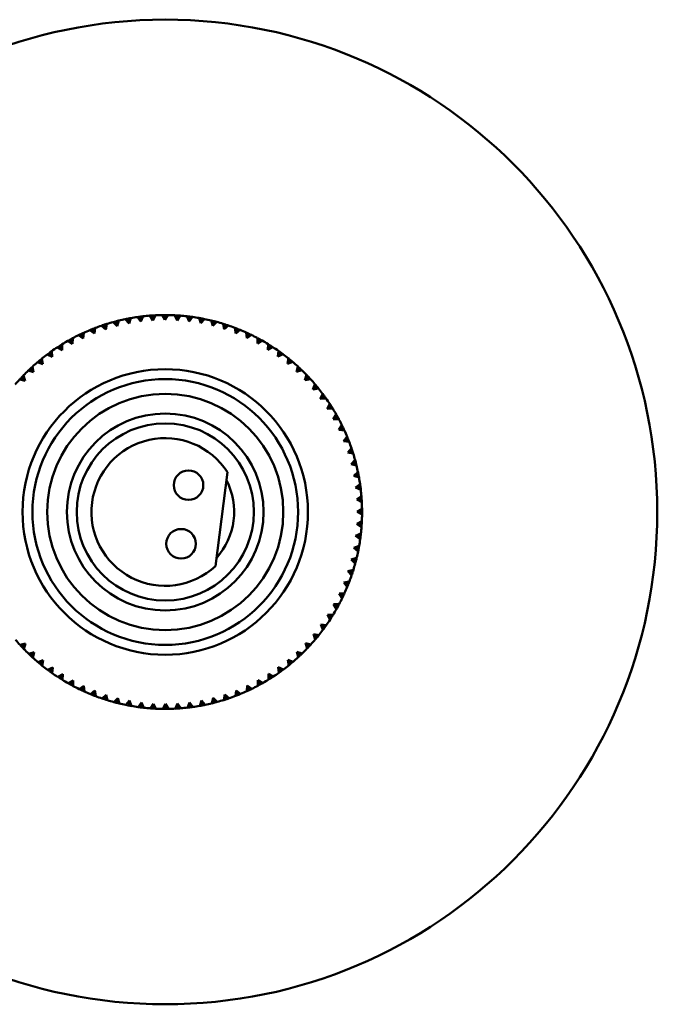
# Model space of a CAD drawing. Header units: millimetres. Extents: x 122 to 1973, y 56 to 2939.
# Tile 10 of 29: x 422 to 487, y 322 to 422. Entities that reach past the tile are written whole.
import ezdxf

# ---------------------------------------------------------------- set-up
doc = ezdxf.new("R2010")
doc.units = ezdxf.units.MM
doc.header["$LTSCALE"] = 10
doc.layers.add('Widoczne (ISO)', color=7, linetype='Continuous', lineweight=50)

msp = doc.modelspace()

# ---------------------------------------------------------------- linework, layer by layer
at = {"layer": 'Widoczne (ISO)'}
for p, q in [((432.35, 391.05), (432.2, 390.5)), ((433.39, 390.77), (433.01, 391.2)), ((433.3, 391.26), (433.39, 390.77)), ((433.58, 391.31), (433.39, 390.77)), ((434.6, 390.96), (434.25, 391.42)), ((434.54, 391.46), (434.6, 390.96)), ((434.82, 391.49), (434.6, 390.96)), ((435.82, 391.08), (435.5, 391.56)), ((435.79, 391.58), (435.82, 391.08)), ((436.08, 391.59), (435.82, 391.08)), ((437.04, 391.12), (436.76, 391.61)), ((437.04, 391.62), (437.04, 391.12)), ((437.33, 391.62), (437.04, 391.12)), ((438.27, 391.08), (438.01, 391.6)), ((438.3, 391.58), (438.27, 391.08)), ((438.59, 391.56), (438.27, 391.08)), ((439.49, 390.97), (439.27, 391.5)), ((439.49, 390.97), (439.55, 391.46)), ((439.84, 391.43), (439.49, 390.97)), ((440.7, 390.78), (440.51, 391.32)), ((440.79, 391.27), (440.7, 390.78)), ((441.07, 391.21), (440.7, 390.78)), ((441.89, 390.51), (441.74, 391.07)), ((429.87, 389.74), (429.42, 390.09)), ((429.68, 390.2), (429.87, 389.74)), ((429.95, 390.31), (429.87, 389.74)), ((431.02, 390.15), (430.59, 390.54)), ((430.87, 390.63), (431.02, 390.15)), ((431.14, 390.72), (431.02, 390.15)), ((432.2, 390.5), (431.79, 390.91)), ((432.07, 390.98), (432.2, 390.5)), ((442.02, 391), (441.89, 390.51)), ((442.3, 390.92), (441.89, 390.51)), ((443.07, 390.17), (442.95, 390.73)), ((443.23, 390.65), (443.07, 390.17)), ((443.5, 390.56), (443.07, 390.17)), ((444.23, 389.76), (444.14, 390.33)), ((444.41, 390.22), (444.23, 389.76)), ((444.68, 390.12), (444.23, 389.76)), ((427.41, 389.13), (427.65, 388.69)), ((427.67, 389.27), (427.65, 388.69)), ((428.74, 389.25), (428.27, 389.58)), ((428.53, 389.7), (428.74, 389.25)), ((428.79, 389.82), (428.74, 389.25)), ((445.35, 389.27), (445.3, 389.85)), ((445.56, 389.73), (445.35, 389.27)), ((445.82, 389.6), (445.35, 389.27)), ((446.44, 388.72), (446.43, 389.29)), ((446.68, 389.16), (446.44, 388.72)), ((446.93, 389.02), (446.44, 388.72)), ((426.6, 388.07), (426.09, 388.33)), ((426.33, 388.49), (426.6, 388.07)), ((426.58, 388.64), (426.6, 388.07)), ((427.65, 388.69), (427.16, 388.99)), ((447.5, 388.1), (447.52, 388.67)), ((447.77, 388.52), (447.5, 388.1)), ((448.01, 388.36), (447.5, 388.1)), ((424.3, 387.01), (424.62, 386.62)), ((424.52, 387.19), (424.62, 386.62)), ((425.59, 387.38), (425.06, 387.61)), ((425.29, 387.78), (425.59, 387.38)), ((425.53, 387.95), (425.59, 387.38)), ((448.51, 387.41), (448.57, 387.98)), ((448.81, 387.82), (448.51, 387.41)), ((449.04, 387.64), (448.51, 387.41)), ((449.48, 386.66), (449.58, 387.23)), ((449.8, 387.05), (449.48, 386.66)), ((423.36, 386.18), (423.7, 385.81)), ((423.57, 386.37), (423.7, 385.81)), ((424.62, 386.62), (424.08, 386.82)), ((450.02, 386.86), (449.48, 386.66)), ((450.4, 385.85), (450.53, 386.41)), ((450.74, 386.22), (450.4, 385.85)), ((450.95, 386.02), (450.4, 385.85)), ((422.84, 384.94), (422.28, 385.08)), ((422.47, 385.29), (422.84, 384.94)), ((422.67, 385.49), (422.84, 384.94)), ((423.7, 385.81), (423.15, 385.98)), ((451.27, 384.99), (451.43, 385.54)), ((451.63, 385.33), (451.27, 384.99)), ((451.83, 385.12), (451.27, 384.99)), ((452.08, 384.07), (452.28, 384.61)), ((452.46, 384.39), (452.08, 384.07)), ((452.65, 384.17), (452.08, 384.07)), ((452.83, 383.1), (453.07, 383.63)), ((453.24, 383.4), (452.83, 383.1)), ((453.4, 383.16), (452.83, 383.1)), ((453.52, 382.09), (453.79, 382.6)), ((453.94, 382.36), (453.52, 382.09)), ((454.1, 382.12), (453.52, 382.09)), ((454.15, 381.04), (454.44, 381.53)), ((454.59, 381.28), (454.15, 381.04)), ((454.72, 381.03), (454.15, 381.04)), ((454.71, 379.95), (455.03, 380.42)), ((455.16, 380.16), (454.71, 379.95)), ((455.28, 379.9), (454.71, 379.95)), ((455.19, 378.82), (455.55, 379.27)), ((455.66, 379.01), (455.19, 378.82)), ((455.76, 378.74), (455.19, 378.82)), ((455.61, 377.67), (455.99, 378.1)), ((456.09, 377.83), (455.61, 377.67)), ((456.17, 377.55), (455.61, 377.67)), ((455.95, 376.49), (456.36, 376.9)), ((456.44, 376.62), (455.95, 376.49)), ((456.51, 376.34), (455.95, 376.49)), ((443.39, 375.66), (442.18, 366.12)), ((456.22, 375.3), (456.66, 375.68)), ((456.71, 375.39), (456.22, 375.3)), ((456.77, 375.11), (456.22, 375.3)), ((456.42, 374.09), (456.87, 374.44)), ((456.91, 374.15), (456.42, 374.09)), ((456.95, 373.87), (456.42, 374.09)), ((456.53, 372.87), (457.01, 373.19)), ((457.03, 372.9), (456.53, 372.87)), ((457.05, 372.62), (456.53, 372.87)), ((456.57, 371.65), (457.07, 371.93)), ((457.07, 371.65), (456.57, 371.65)), ((457.07, 371.36), (456.57, 371.65)), ((456.54, 370.42), (457.05, 370.68)), ((457.04, 370.39), (456.54, 370.42)), ((457.02, 370.1), (456.54, 370.42)), ((456.42, 369.2), (456.95, 369.43)), ((456.92, 369.14), (456.42, 369.2)), ((456.88, 368.86), (456.42, 369.2)), ((456.23, 367.99), (456.78, 368.18)), ((456.72, 367.9), (456.23, 367.99)), ((456.67, 367.62), (456.23, 367.99)), ((455.97, 366.8), (456.52, 366.95)), ((456.45, 366.67), (455.97, 366.8)), ((456.38, 366.39), (455.97, 366.8)), ((455.63, 365.62), (456.19, 365.74)), ((456.1, 365.47), (455.63, 365.62)), ((456.01, 365.19), (455.63, 365.62)), ((455.21, 364.47), (455.78, 364.55)), ((455.68, 364.28), (455.21, 364.47)), ((455.57, 364.02), (455.21, 364.47)), ((454.73, 363.34), (455.3, 363.39)), ((455.18, 363.13), (454.73, 363.34)), ((455.06, 362.87), (454.73, 363.34)), ((454.18, 362.25), (454.75, 362.26)), ((454.61, 362.01), (454.18, 362.25)), ((454.47, 361.76), (454.18, 362.25)), ((453.98, 360.93), (453.55, 361.19)), ((453.82, 360.68), (453.55, 361.19)), ((453.55, 361.19), (454.13, 361.17)), ((453.27, 359.89), (452.87, 360.18)), ((453.1, 359.65), (452.87, 360.18)), ((452.87, 360.18), (453.44, 360.12)), ((452.5, 358.89), (452.12, 359.21)), ((452.32, 358.67), (452.12, 359.21)), ((452.12, 359.21), (452.68, 359.11)), ((422.32, 358.12), (422.88, 358.25)), ((422.51, 357.9), (422.88, 358.25)), ((422.88, 358.25), (422.71, 357.7)), ((451.67, 357.95), (451.31, 358.29)), ((451.48, 357.74), (451.31, 358.29)), ((451.31, 358.29), (451.87, 358.16)), ((423.2, 357.22), (423.75, 357.38)), ((423.4, 357.02), (423.75, 357.38)), ((423.75, 357.38), (423.62, 356.82)), ((450.79, 357.06), (450.44, 357.42)), ((450.58, 356.86), (450.44, 357.42)), ((450.44, 357.42), (450.99, 357.26)), ((424.13, 356.37), (424.67, 356.57)), ((424.35, 356.19), (424.67, 356.57)), ((424.67, 356.57), (424.57, 356.01)), ((449.85, 356.23), (449.53, 356.61)), ((449.62, 356.04), (449.53, 356.61)), ((449.53, 356.61), (450.07, 356.41)), ((425.11, 355.59), (425.64, 355.82)), ((425.34, 355.42), (425.64, 355.82)), ((425.64, 355.82), (425.58, 355.25)), ((426.14, 354.87), (426.65, 355.14)), ((426.38, 354.71), (426.65, 355.14)), ((426.65, 355.14), (426.63, 354.56)), ((447.82, 354.75), (447.55, 355.17)), ((447.57, 354.59), (447.55, 355.17)), ((447.55, 355.17), (448.06, 354.9)), ((448.85, 355.45), (448.56, 355.86)), ((448.62, 355.29), (448.56, 355.86)), ((448.56, 355.86), (449.08, 355.63)), ((427.21, 354.22), (427.7, 354.52)), ((427.46, 354.08), (427.7, 354.52)), ((427.7, 354.52), (427.72, 353.94)), ((446.48, 353.97), (446.49, 354.54)), ((446.73, 354.11), (446.49, 354.54)), ((446.49, 354.54), (446.99, 354.25)), ((428.33, 353.63), (428.8, 353.96)), ((428.59, 353.51), (428.8, 353.96)), ((428.8, 353.96), (428.85, 353.39)), ((429.47, 353.12), (429.92, 353.48)), ((429.74, 353.01), (429.92, 353.48)), ((429.92, 353.48), (430.01, 352.91)), ((430.65, 352.68), (431.08, 353.06)), ((430.92, 352.59), (431.08, 353.06)), ((431.08, 353.06), (431.2, 352.5)), ((443.01, 352.52), (443.13, 353.08)), ((443.28, 352.61), (443.13, 353.08)), ((443.13, 353.08), (443.55, 352.7)), ((444.2, 352.93), (444.28, 353.5)), ((444.46, 353.03), (444.28, 353.5)), ((444.28, 353.5), (444.73, 353.14)), ((445.36, 353.41), (445.4, 353.99)), ((445.62, 353.53), (445.4, 353.99)), ((445.4, 353.99), (445.88, 353.66)), ((431.85, 352.31), (432.25, 352.72)), ((432.13, 352.24), (432.25, 352.72)), ((432.25, 352.72), (432.41, 352.17)), ((433.07, 352.02), (433.45, 352.46)), ((433.36, 351.97), (433.45, 352.46)), ((433.45, 352.46), (433.64, 351.91)), ((434.31, 351.81), (434.66, 352.27)), ((434.6, 351.77), (434.66, 352.27)), ((434.66, 352.27), (434.88, 351.74)), ((435.56, 351.67), (435.88, 352.15)), ((435.85, 351.65), (435.88, 352.15)), ((435.88, 352.15), (436.13, 351.64)), ((436.82, 351.62), (437.1, 352.12)), ((437.1, 351.62), (437.1, 352.12)), ((437.1, 352.12), (437.39, 351.62)), ((438.07, 351.64), (438.33, 352.16)), ((438.36, 351.66), (438.33, 352.16)), ((438.33, 352.16), (438.65, 351.68)), ((439.32, 351.74), (439.55, 352.27)), ((439.61, 351.78), (439.55, 352.27)), ((439.55, 352.27), (439.89, 351.82)), ((440.57, 351.92), (440.76, 352.47)), ((440.85, 351.98), (440.76, 352.47)), ((440.76, 352.47), (441.13, 352.03)), ((441.8, 352.18), (441.95, 352.74)), ((442.08, 352.25), (441.95, 352.74)), ((441.95, 352.74), (442.35, 352.33))]:
    msp.add_line(p, q, dxfattribs=at)
for centre, radius in [((437.07, 371.62), 50), ((437.07, 371.62), 14.5), ((437.07, 371.62), 13.5), ((437.07, 371.62), 12), ((437.07, 371.62), 10), ((437.07, 371.62), 9), ((439.44, 374.34), 1.5), ((438.68, 368.39), 1.5)]:
    msp.add_circle(centre, radius, dxfattribs=at)
for radius, start, end in [(20, 101.709, 103.6618), (20, 98.109, 100.0618), (20, 94.509, 96.4618), (20, 90.909, 92.8618), (20, 87.309, 89.2618), (20, 83.709, 85.6618), (20, 80.109, 82.0618), (20, 76.509, 78.4618), (20, 112.509, 114.4618), (20, 108.909, 110.8618), (20, 105.309, 107.2618), (20, 72.909, 74.8618), (20, 69.309, 71.2618), (20, 65.709, 67.6618), (20, 116.109, 118.0618), (20, 62.109, 64.0618), (20, 58.509, 60.4618), (20, 123.309, 125.2618), (20, 119.709, 121.6618), (20, 54.909, 56.8618), (20, 126.909, 128.8618), (20, 51.309, 53.2618), (20, 130.509, 132.4618), (20, 47.709, 49.6618), (20, 44.109, 46.0618), (20, 137.709, 139.6618), (20, 134.109, 136.0618), (20, 40.509, 42.4618), (20, 36.909, 38.8618), (20, 33.309, 35.2618), (20, 29.709, 31.6618), (20, 26.109, 28.0618), (7.5, 32.5975, 312.9025), (20, 22.509, 24.4618), (20, 18.909, 20.8618), (20, 15.309, 17.2618), (20, 11.709, 13.6618), (20, 8.109, 10.0618), (7, 318.0951, 27.4049), (20, 4.509, 6.4618), (20, 0.909, 2.8618), (20, 357.309, 359.2618), (20, 353.709, 355.6618), (20, 350.109, 352.0618), (20, 346.509, 348.4618), (20, 342.909, 344.8618), (20, 339.309, 341.2618), (20, 335.709, 337.6618), (20, 332.109, 334.0618), (20, 328.509, 330.4618), (20, 324.909, 326.8618), (20, 321.309, 323.2618), (20, 220.509, 222.4618), (20, 317.709, 319.6618), (20, 224.109, 226.0618), (20, 314.109, 316.0618), (20, 227.709, 229.6618), (20, 231.309, 233.2618), (20, 306.909, 308.8618), (20, 310.509, 312.4618), (20, 234.909, 236.8618), (20, 303.309, 305.2618), (20, 238.509, 240.4618), (20, 299.709, 301.6618), (20, 242.109, 244.0618), (20, 245.709, 247.6618), (20, 292.509, 294.4618), (20, 296.109, 298.0618), (20, 249.309, 251.2618), (20, 252.909, 254.8618), (20, 256.509, 258.4618), (20, 281.709, 283.6618), (20, 285.309, 287.2618), (20, 288.909, 290.8618), (20, 260.109, 262.0618), (20, 263.709, 265.6618), (20, 267.309, 269.2618), (20, 270.909, 272.8618), (20, 274.509, 276.4618), (20, 278.109, 280.0618)]:
    msp.add_arc((437.07, 371.62), radius, start, end, dxfattribs=at)
for points, knots in [([(432.07, 390.98), (432.08, 390.98), (432.1, 390.99), (432.19, 391.01), (432.27, 391.03), (432.35, 391.05)], [0.05804162, 0.05804162, 0.05804162, 0.05804162, 0.06605559, 0.06605559, 0.11615352, 0.11615352, 0.11615352, 0.11615352]), ([(433.01, 391.2), (433.1, 391.22), (433.18, 391.23), (433.27, 391.25), (433.28, 391.25), (433.3, 391.26)], [0.01597845, 0.01597845, 0.01597845, 0.01597845, 0.06606705, 0.06606705, 0.07409033, 0.07409033, 0.07409033, 0.07409033]), ([(433.3, 391.26), (433.31, 391.26), (433.32, 391.26), (433.42, 391.28), (433.5, 391.3), (433.58, 391.31)], [0.05804162, 0.05804162, 0.05804162, 0.05804162, 0.06605559, 0.06605559, 0.11615352, 0.11615352, 0.11615352, 0.11615352]), ([(434.25, 391.42), (434.33, 391.43), (434.42, 391.44), (434.51, 391.45), (434.52, 391.45), (434.54, 391.46)], [0.01597845, 0.01597845, 0.01597845, 0.01597845, 0.06606705, 0.06606705, 0.07409033, 0.07409033, 0.07409033, 0.07409033]), ([(434.54, 391.46), (434.55, 391.46), (434.56, 391.46), (434.66, 391.47), (434.74, 391.48), (434.82, 391.49)], [0.05804162, 0.05804162, 0.05804162, 0.05804162, 0.06605559, 0.06605559, 0.11615352, 0.11615352, 0.11615352, 0.11615352]), ([(435.5, 391.56), (435.58, 391.56), (435.67, 391.57), (435.76, 391.57), (435.77, 391.58), (435.79, 391.58)], [0.01597845, 0.01597845, 0.01597845, 0.01597845, 0.06606705, 0.06606705, 0.07409033, 0.07409033, 0.07409033, 0.07409033]), ([(435.79, 391.58), (435.8, 391.58), (435.81, 391.58), (435.91, 391.58), (435.99, 391.59), (436.08, 391.59)], [0.05804162, 0.05804162, 0.05804162, 0.05804162, 0.06605559, 0.06605559, 0.11615352, 0.11615352, 0.11615352, 0.11615352]), ([(436.76, 391.61), (436.84, 391.62), (436.92, 391.62), (437.02, 391.62), (437.03, 391.62), (437.04, 391.62)], [0.01597845, 0.01597845, 0.01597845, 0.01597845, 0.06606705, 0.06606705, 0.07409033, 0.07409033, 0.07409033, 0.07409033]), ([(437.04, 391.62), (437.06, 391.62), (437.07, 391.62), (437.17, 391.62), (437.25, 391.62), (437.33, 391.62)], [0.05804162, 0.05804162, 0.05804162, 0.05804162, 0.06605559, 0.06605559, 0.11615352, 0.11615352, 0.11615352, 0.11615352]), ([(438.01, 391.6), (438.1, 391.59), (438.18, 391.59), (438.27, 391.58), (438.29, 391.58), (438.3, 391.58)], [0.01597845, 0.01597845, 0.01597845, 0.01597845, 0.06606705, 0.06606705, 0.07409033, 0.07409033, 0.07409033, 0.07409033]), ([(440.79, 391.27), (440.81, 391.27), (440.82, 391.26), (440.91, 391.25), (440.99, 391.23), (441.07, 391.21)], [0.05804162, 0.05804162, 0.05804162, 0.05804162, 0.06605559, 0.06605559, 0.11615352, 0.11615352, 0.11615352, 0.11615352]), ([(441.74, 391.07), (441.82, 391.05), (441.9, 391.03), (441.99, 391), (442.01, 391), (442.02, 391)], [0.01597845, 0.01597845, 0.01597845, 0.01597845, 0.06606705, 0.06606705, 0.07409033, 0.07409033, 0.07409033, 0.07409033]), ([(429.42, 390.09), (429.49, 390.13), (429.57, 390.16), (429.66, 390.19), (429.67, 390.2), (429.68, 390.2)], [0.01597845, 0.01597845, 0.01597845, 0.01597845, 0.06606705, 0.06606705, 0.07409033, 0.07409033, 0.07409033, 0.07409033]), ([(429.68, 390.2), (429.7, 390.21), (429.71, 390.21), (429.8, 390.25), (429.87, 390.28), (429.95, 390.31)], [0.05804162, 0.05804162, 0.05804162, 0.05804162, 0.06605559, 0.06605559, 0.11615352, 0.11615352, 0.11615352, 0.11615352]), ([(430.59, 390.54), (430.67, 390.56), (430.75, 390.59), (430.84, 390.62), (430.85, 390.63), (430.87, 390.63)], [0.01597845, 0.01597845, 0.01597845, 0.01597845, 0.06606705, 0.06606705, 0.07409033, 0.07409033, 0.07409033, 0.07409033]), ([(430.87, 390.63), (430.88, 390.63), (430.89, 390.64), (430.98, 390.67), (431.06, 390.69), (431.14, 390.72)], [0.05804162, 0.05804162, 0.05804162, 0.05804162, 0.06605559, 0.06605559, 0.11615352, 0.11615352, 0.11615352, 0.11615352]), ([(431.79, 390.91), (431.87, 390.93), (431.95, 390.95), (432.05, 390.97), (432.06, 390.98), (432.07, 390.98)], [0.01597845, 0.01597845, 0.01597845, 0.01597845, 0.06606705, 0.06606705, 0.07409033, 0.07409033, 0.07409033, 0.07409033]), ([(442.02, 391), (442.03, 390.99), (442.04, 390.99), (442.14, 390.97), (442.22, 390.94), (442.3, 390.92)], [0.05804162, 0.05804162, 0.05804162, 0.05804162, 0.06605559, 0.06605559, 0.11615352, 0.11615352, 0.11615352, 0.11615352]), ([(442.95, 390.73), (443.03, 390.71), (443.11, 390.69), (443.2, 390.66), (443.21, 390.65), (443.23, 390.65)], [0.01597845, 0.01597845, 0.01597845, 0.01597845, 0.06606705, 0.06606705, 0.07409033, 0.07409033, 0.07409033, 0.07409033]), ([(443.23, 390.65), (443.24, 390.64), (443.25, 390.64), (443.34, 390.61), (443.42, 390.58), (443.5, 390.56)], [0.05804162, 0.05804162, 0.05804162, 0.05804162, 0.06605559, 0.06605559, 0.11615352, 0.11615352, 0.11615352, 0.11615352]), ([(444.14, 390.33), (444.22, 390.3), (444.29, 390.27), (444.38, 390.23), (444.4, 390.23), (444.41, 390.22)], [0.01597845, 0.01597845, 0.01597845, 0.01597845, 0.06606705, 0.06606705, 0.07409033, 0.07409033, 0.07409033, 0.07409033]), ([(444.41, 390.22), (444.42, 390.22), (444.43, 390.21), (444.52, 390.18), (444.6, 390.15), (444.68, 390.12)], [0.05804162, 0.05804162, 0.05804162, 0.05804162, 0.06605559, 0.06605559, 0.11615352, 0.11615352, 0.11615352, 0.11615352]), ([(427.16, 388.99), (427.23, 389.03), (427.31, 389.07), (427.39, 389.12), (427.4, 389.12), (427.41, 389.13)], [0.01597845, 0.01597845, 0.01597845, 0.01597845, 0.06606705, 0.06606705, 0.07409033, 0.07409033, 0.07409033, 0.07409033]), ([(427.41, 389.13), (427.42, 389.14), (427.44, 389.14), (427.52, 389.19), (427.59, 389.23), (427.67, 389.27)], [0.05804162, 0.05804162, 0.05804162, 0.05804162, 0.06605559, 0.06605559, 0.11615352, 0.11615352, 0.11615352, 0.11615352]), ([(428.27, 389.58), (428.35, 389.61), (428.42, 389.65), (428.51, 389.69), (428.52, 389.7), (428.53, 389.7)], [0.01597845, 0.01597845, 0.01597845, 0.01597845, 0.06606705, 0.06606705, 0.07409033, 0.07409033, 0.07409033, 0.07409033]), ([(428.53, 389.7), (428.54, 389.71), (428.56, 389.71), (428.64, 389.75), (428.72, 389.79), (428.79, 389.82)], [0.05804162, 0.05804162, 0.05804162, 0.05804162, 0.06605559, 0.06605559, 0.11615352, 0.11615352, 0.11615352, 0.11615352]), ([(445.3, 389.85), (445.38, 389.81), (445.45, 389.78), (445.54, 389.74), (445.55, 389.73), (445.56, 389.73)], [0.01597845, 0.01597845, 0.01597845, 0.01597845, 0.06606705, 0.06606705, 0.07409033, 0.07409033, 0.07409033, 0.07409033]), ([(445.56, 389.73), (445.57, 389.72), (445.59, 389.72), (445.67, 389.67), (445.75, 389.64), (445.82, 389.6)], [0.05804162, 0.05804162, 0.05804162, 0.05804162, 0.06605559, 0.06605559, 0.11615352, 0.11615352, 0.11615352, 0.11615352]), ([(446.43, 389.29), (446.5, 389.26), (446.58, 389.22), (446.66, 389.17), (446.67, 389.16), (446.68, 389.16)], [0.01597845, 0.01597845, 0.01597845, 0.01597845, 0.06606705, 0.06606705, 0.07409033, 0.07409033, 0.07409033, 0.07409033]), ([(446.68, 389.16), (446.69, 389.15), (446.71, 389.15), (446.79, 389.1), (446.86, 389.06), (446.93, 389.02)], [0.05804162, 0.05804162, 0.05804162, 0.05804162, 0.06605559, 0.06605559, 0.11615352, 0.11615352, 0.11615352, 0.11615352]), ([(426.09, 388.33), (426.16, 388.38), (426.23, 388.42), (426.31, 388.47), (426.32, 388.48), (426.33, 388.49)], [0.01597845, 0.01597845, 0.01597845, 0.01597845, 0.06606705, 0.06606705, 0.07409033, 0.07409033, 0.07409033, 0.07409033]), ([(426.33, 388.49), (426.34, 388.49), (426.35, 388.5), (426.44, 388.55), (426.51, 388.6), (426.58, 388.64)], [0.05804162, 0.05804162, 0.05804162, 0.05804162, 0.06605559, 0.06605559, 0.11615352, 0.11615352, 0.11615352, 0.11615352]), ([(447.52, 388.67), (447.59, 388.63), (447.66, 388.58), (447.74, 388.53), (447.75, 388.53), (447.77, 388.52)], [0.01597845, 0.01597845, 0.01597845, 0.01597845, 0.06606705, 0.06606705, 0.07409033, 0.07409033, 0.07409033, 0.07409033]), ([(447.77, 388.52), (447.78, 388.51), (447.79, 388.51), (447.87, 388.45), (447.94, 388.41), (448.01, 388.36)], [0.05804162, 0.05804162, 0.05804162, 0.05804162, 0.06605559, 0.06605559, 0.11615352, 0.11615352, 0.11615352, 0.11615352]), ([(424.08, 386.82), (424.15, 386.88), (424.21, 386.93), (424.28, 386.99), (424.29, 387), (424.3, 387.01)], [0.01597845, 0.01597845, 0.01597845, 0.01597845, 0.06606705, 0.06606705, 0.07409033, 0.07409033, 0.07409033, 0.07409033]), ([(424.3, 387.01), (424.31, 387.02), (424.32, 387.03), (424.4, 387.09), (424.46, 387.14), (424.52, 387.19)], [0.05804162, 0.05804162, 0.05804162, 0.05804162, 0.06605559, 0.06605559, 0.11615352, 0.11615352, 0.11615352, 0.11615352]), ([(425.06, 387.61), (425.13, 387.66), (425.2, 387.71), (425.27, 387.76), (425.28, 387.77), (425.29, 387.78)], [0.01597845, 0.01597845, 0.01597845, 0.01597845, 0.06606705, 0.06606705, 0.07409033, 0.07409033, 0.07409033, 0.07409033]), ([(425.29, 387.78), (425.3, 387.79), (425.32, 387.8), (425.39, 387.85), (425.46, 387.9), (425.53, 387.95)], [0.05804162, 0.05804162, 0.05804162, 0.05804162, 0.06605559, 0.06605559, 0.11615352, 0.11615352, 0.11615352, 0.11615352]), ([(448.57, 387.98), (448.64, 387.93), (448.71, 387.89), (448.78, 387.83), (448.79, 387.82), (448.81, 387.82)], [0.01597845, 0.01597845, 0.01597845, 0.01597845, 0.06606705, 0.06606705, 0.07409033, 0.07409033, 0.07409033, 0.07409033]), ([(448.81, 387.82), (448.82, 387.81), (448.83, 387.8), (448.9, 387.74), (448.97, 387.69), (449.04, 387.64)], [0.05804162, 0.05804162, 0.05804162, 0.05804162, 0.06605559, 0.06605559, 0.11615352, 0.11615352, 0.11615352, 0.11615352]), ([(449.58, 387.23), (449.64, 387.18), (449.7, 387.12), (449.78, 387.06), (449.79, 387.05), (449.8, 387.05)], [0.01597845, 0.01597845, 0.01597845, 0.01597845, 0.06606705, 0.06606705, 0.07409033, 0.07409033, 0.07409033, 0.07409033]), ([(449.8, 387.05), (449.81, 387.04), (449.82, 387.03), (449.89, 386.97), (449.96, 386.92), (450.02, 386.86)], [0.05804162, 0.05804162, 0.05804162, 0.05804162, 0.06605559, 0.06605559, 0.11615352, 0.11615352, 0.11615352, 0.11615352]), ([(423.15, 385.98), (423.21, 386.04), (423.27, 386.09), (423.34, 386.16), (423.35, 386.17), (423.36, 386.18)], [0.01597845, 0.01597845, 0.01597845, 0.01597845, 0.06606705, 0.06606705, 0.07409033, 0.07409033, 0.07409033, 0.07409033]), ([(423.36, 386.18), (423.37, 386.19), (423.38, 386.19), (423.45, 386.26), (423.51, 386.32), (423.57, 386.37)], [0.05804162, 0.05804162, 0.05804162, 0.05804162, 0.06605559, 0.06605559, 0.11615352, 0.11615352, 0.11615352, 0.11615352]), ([(450.53, 386.41), (450.59, 386.36), (450.65, 386.3), (450.72, 386.24), (450.73, 386.23), (450.74, 386.22)], [0.01597845, 0.01597845, 0.01597845, 0.01597845, 0.06606705, 0.06606705, 0.07409033, 0.07409033, 0.07409033, 0.07409033]), ([(450.74, 386.22), (450.75, 386.21), (450.76, 386.2), (450.83, 386.13), (450.89, 386.08), (450.95, 386.02)], [0.05804162, 0.05804162, 0.05804162, 0.05804162, 0.06605559, 0.06605559, 0.11615352, 0.11615352, 0.11615352, 0.11615352]), ([(422.28, 385.08), (422.33, 385.14), (422.39, 385.2), (422.46, 385.27), (422.46, 385.28), (422.47, 385.29)], [0.01597845, 0.01597845, 0.01597845, 0.01597845, 0.06606705, 0.06606705, 0.07409033, 0.07409033, 0.07409033, 0.07409033]), ([(422.47, 385.29), (422.48, 385.3), (422.49, 385.31), (422.56, 385.38), (422.61, 385.44), (422.67, 385.49)], [0.05804162, 0.05804162, 0.05804162, 0.05804162, 0.06605559, 0.06605559, 0.11615352, 0.11615352, 0.11615352, 0.11615352]), ([(451.43, 385.54), (451.49, 385.48), (451.55, 385.42), (451.61, 385.35), (451.62, 385.34), (451.63, 385.33)], [0.01597845, 0.01597845, 0.01597845, 0.01597845, 0.06606705, 0.06606705, 0.07409033, 0.07409033, 0.07409033, 0.07409033]), ([(451.63, 385.33), (451.64, 385.32), (451.65, 385.31), (451.72, 385.24), (451.77, 385.18), (451.83, 385.12)], [0.05804162, 0.05804162, 0.05804162, 0.05804162, 0.06605559, 0.06605559, 0.11615352, 0.11615352, 0.11615352, 0.11615352]), ([(452.28, 384.61), (452.33, 384.55), (452.39, 384.48), (452.45, 384.41), (452.46, 384.4), (452.46, 384.39)], [0.01597845, 0.01597845, 0.01597845, 0.01597845, 0.06606705, 0.06606705, 0.07409033, 0.07409033, 0.07409033, 0.07409033]), ([(452.46, 384.39), (452.47, 384.38), (452.48, 384.37), (452.54, 384.29), (452.6, 384.23), (452.65, 384.17)], [0.05804162, 0.05804162, 0.05804162, 0.05804162, 0.06605559, 0.06605559, 0.11615352, 0.11615352, 0.11615352, 0.11615352]), ([(453.07, 383.63), (453.12, 383.56), (453.16, 383.5), (453.22, 383.42), (453.23, 383.41), (453.24, 383.4)], [0.01597845, 0.01597845, 0.01597845, 0.01597845, 0.06606705, 0.06606705, 0.07409033, 0.07409033, 0.07409033, 0.07409033]), ([(453.24, 383.4), (453.24, 383.39), (453.25, 383.38), (453.31, 383.3), (453.36, 383.23), (453.4, 383.16)], [0.05804162, 0.05804162, 0.05804162, 0.05804162, 0.06605559, 0.06605559, 0.11615352, 0.11615352, 0.11615352, 0.11615352]), ([(453.79, 382.6), (453.83, 382.53), (453.88, 382.46), (453.93, 382.38), (453.94, 382.37), (453.94, 382.36)], [0.01597845, 0.01597845, 0.01597845, 0.01597845, 0.06606705, 0.06606705, 0.07409033, 0.07409033, 0.07409033, 0.07409033]), ([(453.94, 382.36), (453.95, 382.35), (453.96, 382.34), (454.01, 382.26), (454.05, 382.19), (454.1, 382.12)], [0.05804162, 0.05804162, 0.05804162, 0.05804162, 0.06605559, 0.06605559, 0.11615352, 0.11615352, 0.11615352, 0.11615352]), ([(454.44, 381.53), (454.49, 381.46), (454.53, 381.39), (454.57, 381.3), (454.58, 381.29), (454.59, 381.28)], [0.01597845, 0.01597845, 0.01597845, 0.01597845, 0.06606705, 0.06606705, 0.07409033, 0.07409033, 0.07409033, 0.07409033]), ([(454.59, 381.28), (454.59, 381.27), (454.6, 381.26), (454.64, 381.17), (454.68, 381.1), (454.72, 381.03)], [0.05804162, 0.05804162, 0.05804162, 0.05804162, 0.06605559, 0.06605559, 0.11615352, 0.11615352, 0.11615352, 0.11615352]), ([(455.03, 380.42), (455.07, 380.34), (455.11, 380.27), (455.15, 380.18), (455.15, 380.17), (455.16, 380.16)], [0.01597845, 0.01597845, 0.01597845, 0.01597845, 0.06606705, 0.06606705, 0.07409033, 0.07409033, 0.07409033, 0.07409033]), ([(455.16, 380.16), (455.16, 380.15), (455.17, 380.14), (455.21, 380.05), (455.24, 379.97), (455.28, 379.9)], [0.05804162, 0.05804162, 0.05804162, 0.05804162, 0.06605559, 0.06605559, 0.11615352, 0.11615352, 0.11615352, 0.11615352]), ([(455.55, 379.27), (455.58, 379.2), (455.61, 379.12), (455.65, 379.03), (455.65, 379.02), (455.66, 379.01)], [0.01597845, 0.01597845, 0.01597845, 0.01597845, 0.06606705, 0.06606705, 0.07409033, 0.07409033, 0.07409033, 0.07409033]), ([(455.66, 379.01), (455.66, 379), (455.67, 378.98), (455.7, 378.89), (455.73, 378.82), (455.76, 378.74)], [0.05804162, 0.05804162, 0.05804162, 0.05804162, 0.06605559, 0.06605559, 0.11615352, 0.11615352, 0.11615352, 0.11615352]), ([(455.99, 378.1), (456.02, 378.02), (456.05, 377.94), (456.08, 377.85), (456.08, 377.84), (456.09, 377.83)], [0.01597845, 0.01597845, 0.01597845, 0.01597845, 0.06606705, 0.06606705, 0.07409033, 0.07409033, 0.07409033, 0.07409033]), ([(456.09, 377.83), (456.09, 377.81), (456.09, 377.8), (456.12, 377.71), (456.15, 377.63), (456.17, 377.55)], [0.05804162, 0.05804162, 0.05804162, 0.05804162, 0.06605559, 0.06605559, 0.11615352, 0.11615352, 0.11615352, 0.11615352]), ([(456.36, 376.9), (456.39, 376.82), (456.41, 376.74), (456.43, 376.65), (456.43, 376.63), (456.44, 376.62)], [0.01597845, 0.01597845, 0.01597845, 0.01597845, 0.06606705, 0.06606705, 0.07409033, 0.07409033, 0.07409033, 0.07409033]), ([(456.44, 376.62), (456.44, 376.61), (456.44, 376.59), (456.47, 376.5), (456.49, 376.42), (456.51, 376.34)], [0.05804162, 0.05804162, 0.05804162, 0.05804162, 0.06605559, 0.06605559, 0.11615352, 0.11615352, 0.11615352, 0.11615352]), ([(456.66, 375.68), (456.67, 375.6), (456.69, 375.51), (456.71, 375.42), (456.71, 375.41), (456.71, 375.39)], [0.01597845, 0.01597845, 0.01597845, 0.01597845, 0.06606705, 0.06606705, 0.07409033, 0.07409033, 0.07409033, 0.07409033]), ([(456.71, 375.39), (456.72, 375.38), (456.72, 375.37), (456.74, 375.27), (456.75, 375.19), (456.77, 375.11)], [0.05804162, 0.05804162, 0.05804162, 0.05804162, 0.06605559, 0.06605559, 0.11615352, 0.11615352, 0.11615352, 0.11615352]), ([(456.87, 374.44), (456.89, 374.36), (456.9, 374.27), (456.91, 374.18), (456.91, 374.17), (456.91, 374.15)], [0.01597845, 0.01597845, 0.01597845, 0.01597845, 0.06606705, 0.06606705, 0.07409033, 0.07409033, 0.07409033, 0.07409033]), ([(456.91, 374.15), (456.91, 374.14), (456.92, 374.13), (456.93, 374.03), (456.94, 373.95), (456.95, 373.87)], [0.05804162, 0.05804162, 0.05804162, 0.05804162, 0.06605559, 0.06605559, 0.11615352, 0.11615352, 0.11615352, 0.11615352]), ([(457.01, 373.19), (457.02, 373.11), (457.02, 373.02), (457.03, 372.93), (457.03, 372.92), (457.03, 372.9)], [0.01597845, 0.01597845, 0.01597845, 0.01597845, 0.06606705, 0.06606705, 0.07409033, 0.07409033, 0.07409033, 0.07409033]), ([(457.03, 372.9), (457.03, 372.89), (457.03, 372.88), (457.04, 372.78), (457.04, 372.7), (457.05, 372.62)], [0.05804162, 0.05804162, 0.05804162, 0.05804162, 0.06605559, 0.06605559, 0.11615352, 0.11615352, 0.11615352, 0.11615352]), ([(457.07, 371.93), (457.07, 371.85), (457.07, 371.77), (457.07, 371.67), (457.07, 371.66), (457.07, 371.65)], [0.01597845, 0.01597845, 0.01597845, 0.01597845, 0.06606705, 0.06606705, 0.07409033, 0.07409033, 0.07409033, 0.07409033]), ([(457.07, 371.65), (457.07, 371.63), (457.07, 371.62), (457.07, 371.52), (457.07, 371.44), (457.07, 371.36)], [0.05804162, 0.05804162, 0.05804162, 0.05804162, 0.06605559, 0.06605559, 0.11615352, 0.11615352, 0.11615352, 0.11615352]), ([(457.04, 370.39), (457.04, 370.38), (457.03, 370.36), (457.03, 370.27), (457.02, 370.19), (457.02, 370.1)], [0.05804162, 0.05804162, 0.05804162, 0.05804162, 0.06605559, 0.06605559, 0.11615352, 0.11615352, 0.11615352, 0.11615352]), ([(457.05, 370.68), (457.05, 370.6), (457.04, 370.51), (457.04, 370.42), (457.04, 370.4), (457.04, 370.39)], [0.01597845, 0.01597845, 0.01597845, 0.01597845, 0.06606705, 0.06606705, 0.07409033, 0.07409033, 0.07409033, 0.07409033]), ([(456.92, 369.14), (456.92, 369.13), (456.92, 369.11), (456.9, 369.02), (456.89, 368.94), (456.88, 368.86)], [0.05804162, 0.05804162, 0.05804162, 0.05804162, 0.06605559, 0.06605559, 0.11615352, 0.11615352, 0.11615352, 0.11615352]), ([(456.95, 369.43), (456.94, 369.34), (456.93, 369.26), (456.92, 369.17), (456.92, 369.15), (456.92, 369.14)], [0.01597845, 0.01597845, 0.01597845, 0.01597845, 0.06606705, 0.06606705, 0.07409033, 0.07409033, 0.07409033, 0.07409033]), ([(456.78, 368.18), (456.76, 368.1), (456.75, 368.02), (456.73, 367.92), (456.73, 367.91), (456.72, 367.9)], [0.01597845, 0.01597845, 0.01597845, 0.01597845, 0.06606705, 0.06606705, 0.07409033, 0.07409033, 0.07409033, 0.07409033]), ([(456.72, 367.9), (456.72, 367.89), (456.72, 367.87), (456.7, 367.78), (456.69, 367.7), (456.67, 367.62)], [0.05804162, 0.05804162, 0.05804162, 0.05804162, 0.06605559, 0.06605559, 0.11615352, 0.11615352, 0.11615352, 0.11615352]), ([(456.45, 366.67), (456.45, 366.66), (456.45, 366.65), (456.42, 366.55), (456.4, 366.47), (456.38, 366.39)], [0.05804162, 0.05804162, 0.05804162, 0.05804162, 0.06605559, 0.06605559, 0.11615352, 0.11615352, 0.11615352, 0.11615352]), ([(456.52, 366.95), (456.5, 366.87), (456.48, 366.79), (456.46, 366.7), (456.46, 366.69), (456.45, 366.67)], [0.01597845, 0.01597845, 0.01597845, 0.01597845, 0.06606705, 0.06606705, 0.07409033, 0.07409033, 0.07409033, 0.07409033]), ([(456.1, 365.47), (456.1, 365.45), (456.1, 365.44), (456.07, 365.35), (456.04, 365.27), (456.01, 365.19)], [0.05804162, 0.05804162, 0.05804162, 0.05804162, 0.06605559, 0.06605559, 0.11615352, 0.11615352, 0.11615352, 0.11615352]), ([(456.19, 365.74), (456.17, 365.66), (456.14, 365.58), (456.11, 365.49), (456.11, 365.48), (456.1, 365.47)], [0.01597845, 0.01597845, 0.01597845, 0.01597845, 0.06606705, 0.06606705, 0.07409033, 0.07409033, 0.07409033, 0.07409033]), ([(455.68, 364.28), (455.68, 364.27), (455.67, 364.26), (455.64, 364.17), (455.6, 364.09), (455.57, 364.02)], [0.05804162, 0.05804162, 0.05804162, 0.05804162, 0.06605559, 0.06605559, 0.11615352, 0.11615352, 0.11615352, 0.11615352]), ([(455.78, 364.55), (455.75, 364.47), (455.72, 364.4), (455.69, 364.31), (455.69, 364.29), (455.68, 364.28)], [0.01597845, 0.01597845, 0.01597845, 0.01597845, 0.06606705, 0.06606705, 0.07409033, 0.07409033, 0.07409033, 0.07409033]), ([(455.18, 363.13), (455.18, 363.12), (455.17, 363.1), (455.13, 363.02), (455.1, 362.94), (455.06, 362.87)], [0.05804162, 0.05804162, 0.05804162, 0.05804162, 0.06605559, 0.06605559, 0.11615352, 0.11615352, 0.11615352, 0.11615352]), ([(455.3, 363.39), (455.27, 363.31), (455.23, 363.24), (455.19, 363.15), (455.19, 363.14), (455.18, 363.13)], [0.01597845, 0.01597845, 0.01597845, 0.01597845, 0.06606705, 0.06606705, 0.07409033, 0.07409033, 0.07409033, 0.07409033]), ([(454.61, 362.01), (454.61, 362), (454.6, 361.99), (454.56, 361.9), (454.51, 361.83), (454.47, 361.76)], [0.05804162, 0.05804162, 0.05804162, 0.05804162, 0.06605559, 0.06605559, 0.11615352, 0.11615352, 0.11615352, 0.11615352]), ([(454.75, 362.26), (454.71, 362.19), (454.67, 362.12), (454.63, 362.03), (454.62, 362.02), (454.61, 362.01)], [0.01597845, 0.01597845, 0.01597845, 0.01597845, 0.06606705, 0.06606705, 0.07409033, 0.07409033, 0.07409033, 0.07409033]), ([(454.13, 361.17), (454.08, 361.1), (454.04, 361.03), (453.99, 360.95), (453.98, 360.94), (453.98, 360.93)], [0.01597845, 0.01597845, 0.01597845, 0.01597845, 0.06606705, 0.06606705, 0.07409033, 0.07409033, 0.07409033, 0.07409033]), ([(453.44, 360.12), (453.39, 360.05), (453.34, 359.98), (453.29, 359.91), (453.28, 359.9), (453.27, 359.89)], [0.01597845, 0.01597845, 0.01597845, 0.01597845, 0.06606705, 0.06606705, 0.07409033, 0.07409033, 0.07409033, 0.07409033]), ([(453.98, 360.93), (453.97, 360.91), (453.96, 360.9), (453.91, 360.82), (453.87, 360.75), (453.82, 360.68)], [0.05804162, 0.05804162, 0.05804162, 0.05804162, 0.06605559, 0.06605559, 0.11615352, 0.11615352, 0.11615352, 0.11615352]), ([(452.68, 359.11), (452.63, 359.05), (452.58, 358.99), (452.52, 358.91), (452.51, 358.9), (452.5, 358.89)], [0.01597845, 0.01597845, 0.01597845, 0.01597845, 0.06606705, 0.06606705, 0.07409033, 0.07409033, 0.07409033, 0.07409033]), ([(453.27, 359.89), (453.26, 359.87), (453.26, 359.86), (453.2, 359.79), (453.15, 359.72), (453.1, 359.65)], [0.05804162, 0.05804162, 0.05804162, 0.05804162, 0.06605559, 0.06605559, 0.11615352, 0.11615352, 0.11615352, 0.11615352]), ([(422.51, 357.9), (422.51, 357.91), (422.5, 357.92), (422.43, 357.99), (422.37, 358.05), (422.32, 358.12)], [0.05804162, 0.05804162, 0.05804162, 0.05804162, 0.06605559, 0.06605559, 0.11615352, 0.11615352, 0.11615352, 0.11615352]), ([(451.87, 358.16), (451.81, 358.1), (451.76, 358.04), (451.69, 357.97), (451.68, 357.96), (451.67, 357.95)], [0.01597845, 0.01597845, 0.01597845, 0.01597845, 0.06606705, 0.06606705, 0.07409033, 0.07409033, 0.07409033, 0.07409033]), ([(452.5, 358.89), (452.49, 358.88), (452.49, 358.87), (452.42, 358.8), (452.37, 358.73), (452.32, 358.67)], [0.05804162, 0.05804162, 0.05804162, 0.05804162, 0.06605559, 0.06605559, 0.11615352, 0.11615352, 0.11615352, 0.11615352]), ([(422.71, 357.7), (422.66, 357.76), (422.6, 357.82), (422.53, 357.89), (422.52, 357.89), (422.51, 357.9)], [0.01597845, 0.01597845, 0.01597845, 0.01597845, 0.06606705, 0.06606705, 0.07409033, 0.07409033, 0.07409033, 0.07409033]), ([(423.4, 357.02), (423.39, 357.03), (423.39, 357.04), (423.32, 357.1), (423.26, 357.16), (423.2, 357.22)], [0.05804162, 0.05804162, 0.05804162, 0.05804162, 0.06605559, 0.06605559, 0.11615352, 0.11615352, 0.11615352, 0.11615352]), ([(423.62, 356.82), (423.55, 356.88), (423.49, 356.93), (423.42, 357), (423.41, 357.01), (423.4, 357.02)], [0.01597845, 0.01597845, 0.01597845, 0.01597845, 0.06606705, 0.06606705, 0.07409033, 0.07409033, 0.07409033, 0.07409033]), ([(450.79, 357.06), (450.78, 357.05), (450.77, 357.04), (450.7, 356.97), (450.64, 356.92), (450.58, 356.86)], [0.05804162, 0.05804162, 0.05804162, 0.05804162, 0.06605559, 0.06605559, 0.11615352, 0.11615352, 0.11615352, 0.11615352]), ([(450.99, 357.26), (450.93, 357.2), (450.88, 357.14), (450.81, 357.08), (450.8, 357.07), (450.79, 357.06)], [0.01597845, 0.01597845, 0.01597845, 0.01597845, 0.06606705, 0.06606705, 0.07409033, 0.07409033, 0.07409033, 0.07409033]), ([(451.67, 357.95), (451.66, 357.94), (451.66, 357.93), (451.59, 357.86), (451.53, 357.8), (451.48, 357.74)], [0.05804162, 0.05804162, 0.05804162, 0.05804162, 0.06605559, 0.06605559, 0.11615352, 0.11615352, 0.11615352, 0.11615352]), ([(424.35, 356.19), (424.34, 356.2), (424.33, 356.2), (424.25, 356.27), (424.19, 356.32), (424.13, 356.37)], [0.05804162, 0.05804162, 0.05804162, 0.05804162, 0.06605559, 0.06605559, 0.11615352, 0.11615352, 0.11615352, 0.11615352]), ([(424.57, 356.01), (424.51, 356.06), (424.44, 356.11), (424.37, 356.17), (424.36, 356.18), (424.35, 356.19)], [0.01597845, 0.01597845, 0.01597845, 0.01597845, 0.06606705, 0.06606705, 0.07409033, 0.07409033, 0.07409033, 0.07409033]), ([(449.85, 356.23), (449.83, 356.22), (449.82, 356.21), (449.75, 356.15), (449.69, 356.1), (449.62, 356.04)], [0.05804162, 0.05804162, 0.05804162, 0.05804162, 0.06605559, 0.06605559, 0.11615352, 0.11615352, 0.11615352, 0.11615352]), ([(450.07, 356.41), (450, 356.36), (449.94, 356.3), (449.87, 356.24), (449.86, 356.23), (449.85, 356.23)], [0.01597845, 0.01597845, 0.01597845, 0.01597845, 0.06606705, 0.06606705, 0.07409033, 0.07409033, 0.07409033, 0.07409033]), ([(425.34, 355.42), (425.33, 355.43), (425.32, 355.43), (425.24, 355.49), (425.18, 355.54), (425.11, 355.59)], [0.05804162, 0.05804162, 0.05804162, 0.05804162, 0.06605559, 0.06605559, 0.11615352, 0.11615352, 0.11615352, 0.11615352]), ([(425.58, 355.25), (425.51, 355.3), (425.44, 355.35), (425.36, 355.4), (425.35, 355.41), (425.34, 355.42)], [0.01597845, 0.01597845, 0.01597845, 0.01597845, 0.06606705, 0.06606705, 0.07409033, 0.07409033, 0.07409033, 0.07409033]), ([(448.85, 355.45), (448.84, 355.45), (448.83, 355.44), (448.75, 355.38), (448.69, 355.33), (448.62, 355.29)], [0.05804162, 0.05804162, 0.05804162, 0.05804162, 0.06605559, 0.06605559, 0.11615352, 0.11615352, 0.11615352, 0.11615352]), ([(449.08, 355.63), (449.02, 355.58), (448.95, 355.53), (448.87, 355.47), (448.86, 355.46), (448.85, 355.45)], [0.01597845, 0.01597845, 0.01597845, 0.01597845, 0.06606705, 0.06606705, 0.07409033, 0.07409033, 0.07409033, 0.07409033]), ([(426.38, 354.71), (426.37, 354.72), (426.36, 354.73), (426.28, 354.78), (426.21, 354.83), (426.14, 354.87)], [0.05804162, 0.05804162, 0.05804162, 0.05804162, 0.06605559, 0.06605559, 0.11615352, 0.11615352, 0.11615352, 0.11615352]), ([(426.63, 354.56), (426.56, 354.61), (426.49, 354.65), (426.4, 354.7), (426.39, 354.71), (426.38, 354.71)], [0.01597845, 0.01597845, 0.01597845, 0.01597845, 0.06606705, 0.06606705, 0.07409033, 0.07409033, 0.07409033, 0.07409033]), ([(427.46, 354.08), (427.45, 354.08), (427.44, 354.09), (427.36, 354.14), (427.29, 354.18), (427.21, 354.22)], [0.05804162, 0.05804162, 0.05804162, 0.05804162, 0.06605559, 0.06605559, 0.11615352, 0.11615352, 0.11615352, 0.11615352]), ([(427.72, 353.94), (427.64, 353.98), (427.57, 354.02), (427.49, 354.06), (427.48, 354.07), (427.46, 354.08)], [0.01597845, 0.01597845, 0.01597845, 0.01597845, 0.06606705, 0.06606705, 0.07409033, 0.07409033, 0.07409033, 0.07409033]), ([(446.73, 354.11), (446.72, 354.1), (446.71, 354.09), (446.63, 354.05), (446.56, 354.01), (446.48, 353.97)], [0.05804162, 0.05804162, 0.05804162, 0.05804162, 0.06605559, 0.06605559, 0.11615352, 0.11615352, 0.11615352, 0.11615352]), ([(446.99, 354.25), (446.91, 354.21), (446.84, 354.16), (446.76, 354.12), (446.75, 354.11), (446.73, 354.11)], [0.01597845, 0.01597845, 0.01597845, 0.01597845, 0.06606705, 0.06606705, 0.07409033, 0.07409033, 0.07409033, 0.07409033]), ([(447.82, 354.75), (447.8, 354.74), (447.79, 354.73), (447.71, 354.68), (447.64, 354.64), (447.57, 354.59)], [0.05804162, 0.05804162, 0.05804162, 0.05804162, 0.06605559, 0.06605559, 0.11615352, 0.11615352, 0.11615352, 0.11615352]), ([(448.06, 354.9), (447.99, 354.86), (447.92, 354.81), (447.84, 354.76), (447.83, 354.75), (447.82, 354.75)], [0.01597845, 0.01597845, 0.01597845, 0.01597845, 0.06606705, 0.06606705, 0.07409033, 0.07409033, 0.07409033, 0.07409033]), ([(428.59, 353.51), (428.57, 353.51), (428.56, 353.52), (428.47, 353.56), (428.4, 353.6), (428.33, 353.63)], [0.05804162, 0.05804162, 0.05804162, 0.05804162, 0.06605559, 0.06605559, 0.11615352, 0.11615352, 0.11615352, 0.11615352]), ([(428.85, 353.39), (428.77, 353.42), (428.7, 353.46), (428.61, 353.5), (428.6, 353.5), (428.59, 353.51)], [0.01597845, 0.01597845, 0.01597845, 0.01597845, 0.06606705, 0.06606705, 0.07409033, 0.07409033, 0.07409033, 0.07409033]), ([(429.74, 353.01), (429.73, 353.02), (429.71, 353.02), (429.63, 353.06), (429.55, 353.09), (429.47, 353.12)], [0.05804162, 0.05804162, 0.05804162, 0.05804162, 0.06605559, 0.06605559, 0.11615352, 0.11615352, 0.11615352, 0.11615352]), ([(430.01, 352.91), (429.93, 352.94), (429.85, 352.97), (429.76, 353), (429.75, 353.01), (429.74, 353.01)], [0.01597845, 0.01597845, 0.01597845, 0.01597845, 0.06606705, 0.06606705, 0.07409033, 0.07409033, 0.07409033, 0.07409033]), ([(444.46, 353.03), (444.45, 353.03), (444.44, 353.02), (444.35, 352.99), (444.27, 352.96), (444.2, 352.93)], [0.05804162, 0.05804162, 0.05804162, 0.05804162, 0.06605559, 0.06605559, 0.11615352, 0.11615352, 0.11615352, 0.11615352]), ([(444.73, 353.14), (444.65, 353.11), (444.58, 353.08), (444.49, 353.04), (444.48, 353.04), (444.46, 353.03)], [0.01597845, 0.01597845, 0.01597845, 0.01597845, 0.06606705, 0.06606705, 0.07409033, 0.07409033, 0.07409033, 0.07409033]), ([(445.62, 353.53), (445.6, 353.53), (445.59, 353.52), (445.51, 353.48), (445.43, 353.45), (445.36, 353.41)], [0.05804162, 0.05804162, 0.05804162, 0.05804162, 0.06605559, 0.06605559, 0.11615352, 0.11615352, 0.11615352, 0.11615352]), ([(445.88, 353.66), (445.8, 353.62), (445.73, 353.59), (445.64, 353.54), (445.63, 353.54), (445.62, 353.53)], [0.01597845, 0.01597845, 0.01597845, 0.01597845, 0.06606705, 0.06606705, 0.07409033, 0.07409033, 0.07409033, 0.07409033]), ([(430.92, 352.59), (430.91, 352.59), (430.9, 352.6), (430.81, 352.62), (430.73, 352.65), (430.65, 352.68)], [0.05804162, 0.05804162, 0.05804162, 0.05804162, 0.06605559, 0.06605559, 0.11615352, 0.11615352, 0.11615352, 0.11615352]), ([(431.2, 352.5), (431.12, 352.52), (431.04, 352.55), (430.95, 352.58), (430.93, 352.58), (430.92, 352.59)], [0.01597845, 0.01597845, 0.01597845, 0.01597845, 0.06606705, 0.06606705, 0.07409033, 0.07409033, 0.07409033, 0.07409033]), ([(432.13, 352.24), (432.12, 352.24), (432.1, 352.24), (432.01, 352.27), (431.93, 352.29), (431.85, 352.31)], [0.05804162, 0.05804162, 0.05804162, 0.05804162, 0.06605559, 0.06605559, 0.11615352, 0.11615352, 0.11615352, 0.11615352]), ([(432.41, 352.17), (432.33, 352.19), (432.25, 352.21), (432.15, 352.23), (432.14, 352.23), (432.13, 352.24)], [0.01597845, 0.01597845, 0.01597845, 0.01597845, 0.06606705, 0.06606705, 0.07409033, 0.07409033, 0.07409033, 0.07409033]), ([(433.36, 351.97), (433.34, 351.97), (433.33, 351.97), (433.24, 351.99), (433.15, 352), (433.07, 352.02)], [0.05804162, 0.05804162, 0.05804162, 0.05804162, 0.06605559, 0.06605559, 0.11615352, 0.11615352, 0.11615352, 0.11615352]), ([(441.13, 352.03), (441.05, 352.02), (440.97, 352), (440.88, 351.98), (440.86, 351.98), (440.85, 351.98)], [0.01597845, 0.01597845, 0.01597845, 0.01597845, 0.06606705, 0.06606705, 0.07409033, 0.07409033, 0.07409033, 0.07409033]), ([(442.08, 352.25), (442.06, 352.25), (442.05, 352.25), (441.96, 352.22), (441.88, 352.2), (441.8, 352.18)], [0.05804162, 0.05804162, 0.05804162, 0.05804162, 0.06605559, 0.06605559, 0.11615352, 0.11615352, 0.11615352, 0.11615352]), ([(442.35, 352.33), (442.27, 352.31), (442.19, 352.28), (442.1, 352.26), (442.09, 352.26), (442.08, 352.25)], [0.01597845, 0.01597845, 0.01597845, 0.01597845, 0.06606705, 0.06606705, 0.07409033, 0.07409033, 0.07409033, 0.07409033]), ([(443.28, 352.61), (443.27, 352.6), (443.26, 352.6), (443.17, 352.57), (443.09, 352.54), (443.01, 352.52)], [0.05804162, 0.05804162, 0.05804162, 0.05804162, 0.06605559, 0.06605559, 0.11615352, 0.11615352, 0.11615352, 0.11615352]), ([(443.55, 352.7), (443.48, 352.67), (443.4, 352.64), (443.31, 352.61), (443.29, 352.61), (443.28, 352.61)], [0.01597845, 0.01597845, 0.01597845, 0.01597845, 0.06606705, 0.06606705, 0.07409033, 0.07409033, 0.07409033, 0.07409033]), ([(433.64, 351.91), (433.56, 351.93), (433.48, 351.94), (433.38, 351.96), (433.37, 351.96), (433.36, 351.97)], [0.01597845, 0.01597845, 0.01597845, 0.01597845, 0.06606705, 0.06606705, 0.07409033, 0.07409033, 0.07409033, 0.07409033]), ([(434.6, 351.77), (434.58, 351.77), (434.57, 351.77), (434.48, 351.79), (434.39, 351.8), (434.31, 351.81)], [0.05804162, 0.05804162, 0.05804162, 0.05804162, 0.06605559, 0.06605559, 0.11615352, 0.11615352, 0.11615352, 0.11615352]), ([(434.88, 351.74), (434.8, 351.75), (434.72, 351.76), (434.62, 351.77), (434.61, 351.77), (434.6, 351.77)], [0.01597845, 0.01597845, 0.01597845, 0.01597845, 0.06606705, 0.06606705, 0.07409033, 0.07409033, 0.07409033, 0.07409033]), ([(435.85, 351.65), (435.83, 351.66), (435.82, 351.66), (435.73, 351.66), (435.64, 351.67), (435.56, 351.67)], [0.05804162, 0.05804162, 0.05804162, 0.05804162, 0.06605559, 0.06605559, 0.11615352, 0.11615352, 0.11615352, 0.11615352]), ([(436.13, 351.64), (436.05, 351.64), (435.97, 351.65), (435.87, 351.65), (435.86, 351.65), (435.85, 351.65)], [0.01597845, 0.01597845, 0.01597845, 0.01597845, 0.06606705, 0.06606705, 0.07409033, 0.07409033, 0.07409033, 0.07409033]), ([(437.1, 351.62), (437.09, 351.62), (437.08, 351.62), (436.98, 351.62), (436.9, 351.62), (436.82, 351.62)], [0.05804162, 0.05804162, 0.05804162, 0.05804162, 0.06605559, 0.06605559, 0.11615352, 0.11615352, 0.11615352, 0.11615352]), ([(437.39, 351.62), (437.31, 351.62), (437.23, 351.62), (437.13, 351.62), (437.12, 351.62), (437.1, 351.62)], [0.01597845, 0.01597845, 0.01597845, 0.01597845, 0.06606705, 0.06606705, 0.07409033, 0.07409033, 0.07409033, 0.07409033]), ([(438.36, 351.66), (438.35, 351.66), (438.33, 351.66), (438.24, 351.65), (438.15, 351.65), (438.07, 351.64)], [0.05804162, 0.05804162, 0.05804162, 0.05804162, 0.06605559, 0.06605559, 0.11615352, 0.11615352, 0.11615352, 0.11615352]), ([(438.65, 351.68), (438.56, 351.67), (438.48, 351.67), (438.39, 351.66), (438.37, 351.66), (438.36, 351.66)], [0.01597845, 0.01597845, 0.01597845, 0.01597845, 0.06606705, 0.06606705, 0.07409033, 0.07409033, 0.07409033, 0.07409033]), ([(439.61, 351.78), (439.6, 351.78), (439.58, 351.78), (439.49, 351.76), (439.41, 351.75), (439.32, 351.74)], [0.05804162, 0.05804162, 0.05804162, 0.05804162, 0.06605559, 0.06605559, 0.11615352, 0.11615352, 0.11615352, 0.11615352]), ([(439.89, 351.82), (439.81, 351.81), (439.73, 351.79), (439.64, 351.78), (439.62, 351.78), (439.61, 351.78)], [0.01597845, 0.01597845, 0.01597845, 0.01597845, 0.06606705, 0.06606705, 0.07409033, 0.07409033, 0.07409033, 0.07409033]), ([(440.85, 351.98), (440.84, 351.97), (440.82, 351.97), (440.73, 351.95), (440.65, 351.94), (440.57, 351.92)], [0.05804162, 0.05804162, 0.05804162, 0.05804162, 0.06605559, 0.06605559, 0.11615352, 0.11615352, 0.11615352, 0.11615352])]:
    msp.add_open_spline(points, degree=3, knots=knots, dxfattribs=at)
for points in [[(438.3, 391.58), (438.4, 391.57), (438.49, 391.57), (438.59, 391.56)], [(439.27, 391.5), (439.36, 391.49), (439.46, 391.48), (439.55, 391.46)], [(439.55, 391.46), (439.65, 391.45), (439.74, 391.44), (439.84, 391.43)], [(440.51, 391.32), (440.6, 391.3), (440.7, 391.29), (440.79, 391.27)]]:
    msp.add_open_spline(points, degree=3, dxfattribs=at)

doc.saveas('drawing.dxf')
